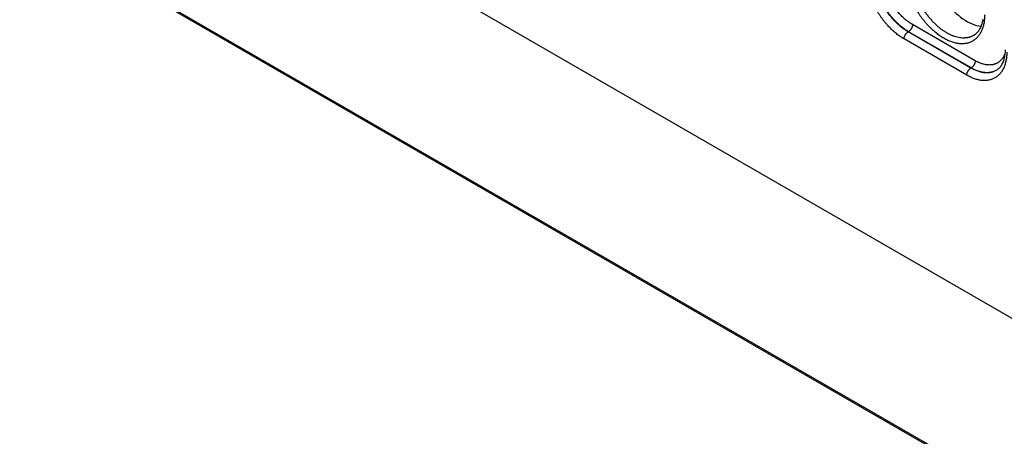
# Model space of a CAD drawing. Header units: inches. Extents: x 0 to 34, y 0 to 22.
# Tile 59 of 124: x 21.5 to 24.8, y 14.3 to 15.7. Entities that reach past the tile are written whole.
import ezdxf

# ---------------------------------------------------------------- set-up
doc = ezdxf.new("R2010")
doc.units = ezdxf.units.IN
doc.header["$LTSCALE"] = 1.87
doc.header["$MEASUREMENT"] = 0
doc.layers.get('0').update_dxf_attribs({"linetype": 'CONTINUOUS'})

msp = doc.modelspace()

# ---------------------------------------------------------------- linework, layer by layer
at = {"color": 7, "linetype": 'CONTINUOUS'}
for p, q in [((21.4772, 16.6087), (28.1405, 12.7614)), ((21.4953, 16.0077), (28.9308, 11.7145)), ((21.4984, 16.001), (28.9339, 11.7079)), ((24.7154, 15.5405), (24.5027, 15.6633)), ((24.4888, 15.6391), (24.4881, 15.6386)), ((24.7007, 15.5158), (24.4881, 15.6386)), ((24.7015, 15.5163), (24.4888, 15.6391)), ((24.6868, 15.4916), (24.4742, 15.6144)), ((24.7015, 15.5163), (24.7007, 15.5158))]:
    msp.add_line(p, q, dxfattribs=at)
for points in [[(24.7413, 15.6814), (24.7407, 15.6774), (24.7399, 15.6735), (24.739, 15.6698), (24.738, 15.6662), (24.7369, 15.6626), (24.7357, 15.6592), (24.7343, 15.656), (24.7329, 15.6528), (24.7314, 15.6497), (24.7297, 15.6468), (24.728, 15.644), (24.7261, 15.6413), (24.7241, 15.6388), (24.722, 15.6363), (24.7198, 15.634), (24.7174, 15.6319), (24.7149, 15.6298), (24.7124, 15.628), (24.7104, 15.6267)], [(24.8165, 15.5781), (24.8164, 15.574), (24.8162, 15.5698), (24.8159, 15.5657), (24.8154, 15.5617), (24.8149, 15.5578), (24.8143, 15.5541), (24.8135, 15.5504), (24.8127, 15.5469), (24.8117, 15.5435), (24.8106, 15.5402), (24.8095, 15.537), (24.8082, 15.5339), (24.8069, 15.5309), (24.8054, 15.5281), (24.8038, 15.5254), (24.8022, 15.5228), (24.8004, 15.5203), (24.7984, 15.5179), (24.7964, 15.5157), (24.7942, 15.5136), (24.792, 15.5116), (24.7895, 15.5098), (24.7874, 15.5084)]]:
    msp.add_lwpolyline(points, dxfattribs=at)
msp.add_arc((24.758, 15.5579), 0.0575, 300.7165, 301.236, dxfattribs=at)
msp.add_ellipse((24.6842, 15.818), major_axis=(-0.0909, 0.1521), ratio=0.567168, start_param=-4.54207, end_param=-3.534767, dxfattribs=at)
for points, knots in [([(24.7473, 15.6964), (24.7473, 15.6938), (24.7472, 15.6887), (24.7466, 15.6812), (24.7457, 15.674), (24.7445, 15.6669), (24.743, 15.6602), (24.7412, 15.6537), (24.7393, 15.6485), (24.7377, 15.6445), (24.736, 15.6406), (24.7338, 15.636), (24.7307, 15.6308), (24.7273, 15.6259), (24.7237, 15.6214), (24.7197, 15.6172), (24.7155, 15.6135), (24.7111, 15.6101), (24.7064, 15.6071), (24.7015, 15.6045), (24.6963, 15.6024), (24.691, 15.6006), (24.6854, 15.5993), (24.6797, 15.5984), (24.6738, 15.598), (24.6678, 15.5979), (24.6616, 15.5983), (24.6553, 15.5992), (24.6489, 15.6004), (24.6424, 15.6021), (24.6358, 15.6042), (24.6292, 15.6067), (24.6225, 15.6096), (24.6158, 15.6129), (24.6091, 15.6166), (24.6024, 15.6206), (24.5957, 15.6251), (24.589, 15.6299), (24.5824, 15.6351), (24.5758, 15.6406), (24.5694, 15.6464), (24.563, 15.6525), (24.5568, 15.6589), (24.5506, 15.6656), (24.5447, 15.6726), (24.5388, 15.6798), (24.5332, 15.6873), (24.5277, 15.6949), (24.5225, 15.7028), (24.5174, 15.7108), (24.5126, 15.719), (24.508, 15.7273), (24.5037, 15.7358), (24.4996, 15.7443), (24.4958, 15.7529), (24.4922, 15.7616), (24.4889, 15.7703), (24.486, 15.779), (24.4833, 15.7877), (24.4809, 15.7963), (24.4789, 15.805), (24.4771, 15.8135), (24.4757, 15.822), (24.4746, 15.8303), (24.4739, 15.8385), (24.4734, 15.8466), (24.4734, 15.8519), (24.4734, 15.8545)], [0, 0, 0, 0, 0.015724, 0.031057, 0.045993, 0.060531, 0.074675, 0.08843, 0.101809, 0.108363, 0.114829, 0.127508, 0.139874, 0.151959, 0.1638, 0.175436, 0.186915, 0.198285, 0.209598, 0.220905, 0.232261, 0.243716, 0.255321, 0.267121, 0.279159, 0.291472, 0.304092, 0.317047, 0.330359, 0.344045, 0.358118, 0.372585, 0.387449, 0.40271, 0.418364, 0.434404, 0.450818, 0.467595, 0.484717, 0.502167, 0.519924, 0.537966, 0.556271, 0.574812, 0.593562, 0.612496, 0.631583, 0.650794, 0.670101, 0.689471, 0.708876, 0.728283, 0.747661, 0.766981, 0.786211, 0.805322, 0.824284, 0.843068, 0.861647, 0.879995, 0.898084, 0.915893, 0.933397, 0.950578, 0.967416, 0.983894, 1, 1, 1, 1]), ([(24.7104, 15.6267), (24.7093, 15.6261), (24.7071, 15.6248), (24.7036, 15.6231), (24.7, 15.6217), (24.6963, 15.6204), (24.6925, 15.6194), (24.6886, 15.6186), (24.6846, 15.618), (24.6805, 15.6177), (24.6763, 15.6175), (24.6706, 15.6177), (24.6633, 15.6184), (24.6544, 15.6202), (24.6452, 15.6228), (24.636, 15.6264), (24.6267, 15.6307), (24.6173, 15.6359), (24.608, 15.6419), (24.5987, 15.6486), (24.5896, 15.6561), (24.5806, 15.6643), (24.5719, 15.673), (24.5634, 15.6824), (24.5552, 15.6923), (24.5474, 15.7027), (24.54, 15.7136), (24.5331, 15.7248), (24.5266, 15.7363), (24.5206, 15.7481), (24.5152, 15.76), (24.5103, 15.772), (24.5061, 15.7842), (24.5024, 15.7962), (24.4995, 15.8083), (24.4972, 15.8201), (24.4955, 15.8318), (24.4946, 15.8431), (24.4944, 15.8506), (24.4944, 15.8543)], [0, 0, 0, 0, 0.010751, 0.021516, 0.032326, 0.043207, 0.054186, 0.065289, 0.076541, 0.087963, 0.099576, 0.111399, 0.135729, 0.161068, 0.187489, 0.215034, 0.243717, 0.273528, 0.304433, 0.33638, 0.3693, 0.403109, 0.437712, 0.473001, 0.508862, 0.545174, 0.581809, 0.618637, 0.655525, 0.69234, 0.728949, 0.765223, 0.801034, 0.836262, 0.870792, 0.904519, 0.937349, 0.969198, 1, 1, 1, 1]), ([(24.4742, 15.6144), (24.4719, 15.6157), (24.4675, 15.6184), (24.4609, 15.6228), (24.4544, 15.6275), (24.4479, 15.6325), (24.4415, 15.6379), (24.4352, 15.6436), (24.4289, 15.6497), (24.4228, 15.656), (24.4168, 15.6625), (24.4109, 15.6694), (24.4052, 15.6765), (24.3997, 15.6838), (24.3943, 15.6913), (24.3892, 15.699), (24.3842, 15.7069), (24.3795, 15.7149), (24.375, 15.723), (24.3707, 15.7313), (24.3667, 15.7397), (24.363, 15.7481), (24.3595, 15.7566), (24.3563, 15.7651), (24.3534, 15.7737), (24.3508, 15.7822), (24.3484, 15.7907), (24.3464, 15.7992), (24.3447, 15.8075), (24.3433, 15.8158), (24.3423, 15.824), (24.3415, 15.8321), (24.3411, 15.84), (24.341, 15.8452), (24.341, 15.8478)], [0, 0, 0, 0, 0.027577, 0.055799, 0.084642, 0.11408, 0.144082, 0.174612, 0.205633, 0.237103, 0.268981, 0.301219, 0.333772, 0.366589, 0.39962, 0.432814, 0.466118, 0.49948, 0.532846, 0.566164, 0.59938, 0.632442, 0.665299, 0.6979, 0.730195, 0.762137, 0.79368, 0.824781, 0.855398, 0.885492, 0.91503, 0.943978, 0.972309, 1, 1, 1, 1]), ([(24.4881, 15.6386), (24.4861, 15.6398), (24.4821, 15.6422), (24.4762, 15.6461), (24.4703, 15.6503), (24.4645, 15.6548), (24.4588, 15.6596), (24.4531, 15.6647), (24.4475, 15.6701), (24.442, 15.6758), (24.4366, 15.6816), (24.4314, 15.6878), (24.4263, 15.6941), (24.4213, 15.7006), (24.4165, 15.7073), (24.4104, 15.7166), (24.4032, 15.7284), (24.3966, 15.7407), (24.3919, 15.7507), (24.3885, 15.7582), (24.3854, 15.7658), (24.3826, 15.7735), (24.38, 15.7811), (24.3776, 15.7888), (24.3756, 15.7964), (24.3738, 15.8039), (24.3723, 15.8115), (24.3711, 15.8189), (24.3701, 15.8262), (24.3695, 15.8334), (24.3691, 15.8405), (24.369, 15.8452), (24.3691, 15.8475)], [0, 0, 0, 0, 0.027593, 0.055826, 0.084678, 0.114121, 0.144124, 0.174653, 0.20567, 0.237135, 0.269005, 0.301235, 0.333777, 0.366583, 0.399602, 0.432784, 0.49942, 0.566075, 0.599282, 0.632336, 0.665186, 0.697782, 0.730075, 0.762017, 0.793563, 0.824669, 0.855295, 0.885402, 0.914956, 0.943924, 0.97228, 1, 1, 1, 1]), ([(24.4888, 15.6391), (24.4868, 15.6402), (24.4829, 15.6426), (24.477, 15.6465), (24.4712, 15.6508), (24.4654, 15.6553), (24.4596, 15.6601), (24.454, 15.6652), (24.4484, 15.6706), (24.4429, 15.6763), (24.4376, 15.6822), (24.4323, 15.6883), (24.4272, 15.6946), (24.4223, 15.7012), (24.4175, 15.7079), (24.4113, 15.7171), (24.4041, 15.7289), (24.3975, 15.7412), (24.3927, 15.7512), (24.3894, 15.7587), (24.3863, 15.7663), (24.3834, 15.7739), (24.3808, 15.7816), (24.3784, 15.7892), (24.3763, 15.7968), (24.3745, 15.8044), (24.373, 15.8118), (24.3717, 15.8193), (24.3707, 15.8266), (24.37, 15.8338), (24.3696, 15.8408), (24.3696, 15.8455), (24.3696, 15.8478)], [0, 0, 0, 0, 0.027562, 0.055773, 0.084609, 0.114043, 0.144043, 0.174575, 0.2056, 0.237078, 0.268964, 0.301212, 0.333775, 0.366604, 0.399648, 0.432855, 0.499541, 0.566242, 0.599468, 0.63254, 0.665404, 0.69801, 0.730308, 0.762251, 0.793793, 0.824888, 0.855497, 0.88558, 0.915102, 0.94403, 0.972338, 1, 1, 1, 1]), ([(24.5027, 15.6633), (24.501, 15.6643), (24.4975, 15.6664), (24.4923, 15.6699), (24.4871, 15.6736), (24.482, 15.6776), (24.4769, 15.6818), (24.4719, 15.6863), (24.467, 15.6911), (24.4605, 15.6978), (24.4527, 15.7066), (24.4438, 15.718), (24.4355, 15.73), (24.4279, 15.7425), (24.421, 15.7555), (24.4149, 15.7688), (24.4096, 15.7822), (24.4059, 15.7935), (24.4035, 15.8025), (24.4019, 15.8091), (24.4005, 15.8158), (24.3994, 15.8223), (24.3986, 15.8288), (24.398, 15.8351), (24.3977, 15.8414), (24.3976, 15.8455), (24.3976, 15.8475)], [0, 0, 0, 0, 0.027579, 0.055802, 0.084647, 0.114087, 0.14409, 0.174622, 0.205644, 0.237117, 0.301229, 0.366595, 0.432817, 0.49948, 0.566161, 0.632436, 0.69789, 0.762123, 0.793668, 0.824771, 0.855389, 0.885486, 0.915025, 0.943975, 0.972308, 1, 1, 1, 1]), ([(24.5027, 15.6633), (24.5027, 15.6627), (24.5027, 15.6616), (24.5025, 15.66), (24.5021, 15.6582), (24.5017, 15.6565), (24.5011, 15.6547), (24.5004, 15.653), (24.4996, 15.6512), (24.4986, 15.6495), (24.4976, 15.6479), (24.4966, 15.6463), (24.4954, 15.6448), (24.4942, 15.6434), (24.4929, 15.6422), (24.4916, 15.641), (24.4902, 15.64), (24.4893, 15.6393), (24.4888, 15.6391)], [0, 0, 0, 0, 0.055928, 0.114297, 0.174873, 0.237366, 0.301446, 0.366749, 0.432887, 0.499457, 0.566045, 0.63224, 0.697636, 0.761844, 0.824496, 0.885259, 0.94384, 1, 1, 1, 1]), ([(24.4742, 15.6144), (24.4742, 15.615), (24.4742, 15.6161), (24.4744, 15.6177), (24.4748, 15.6195), (24.4752, 15.6212), (24.4758, 15.623), (24.4765, 15.6247), (24.4773, 15.6264), (24.4783, 15.6281), (24.4793, 15.6298), (24.4803, 15.6314), (24.4815, 15.6329), (24.4827, 15.6342), (24.484, 15.6355), (24.4853, 15.6367), (24.4867, 15.6377), (24.4876, 15.6383), (24.4881, 15.6386)], [0, 0, 0, 0, 0.055928, 0.114297, 0.174873, 0.237366, 0.301446, 0.366749, 0.432887, 0.499457, 0.566045, 0.63224, 0.697636, 0.761844, 0.824496, 0.885259, 0.94384, 1, 1, 1, 1]), ([(24.8223, 15.5699), (24.8223, 15.5674), (24.8222, 15.5624), (24.8216, 15.555), (24.8208, 15.5479), (24.8196, 15.541), (24.8181, 15.5344), (24.8163, 15.528), (24.8145, 15.5229), (24.8129, 15.519), (24.8113, 15.5152), (24.809, 15.5107), (24.806, 15.5056), (24.8027, 15.5008), (24.7991, 15.4964), (24.7953, 15.4923), (24.7912, 15.4886), (24.7868, 15.4853), (24.7822, 15.4824), (24.7774, 15.4798), (24.7723, 15.4777), (24.7671, 15.476), (24.7616, 15.4747), (24.756, 15.4738), (24.7503, 15.4734), (24.7443, 15.4734), (24.7383, 15.4737), (24.7321, 15.4745), (24.7258, 15.4758), (24.7194, 15.4774), (24.713, 15.4795), (24.7065, 15.4819), (24.6999, 15.4847), (24.6933, 15.488), (24.689, 15.4904), (24.6868, 15.4916)], [0, 0, 0, 0, 0.037585, 0.074234, 0.109935, 0.144687, 0.178494, 0.211375, 0.243355, 0.259022, 0.274478, 0.304787, 0.334347, 0.363235, 0.391537, 0.419353, 0.446791, 0.473968, 0.501007, 0.528034, 0.555176, 0.582556, 0.610294, 0.638498, 0.66727, 0.6967, 0.726865, 0.75783, 0.789649, 0.822362, 0.855998, 0.890577, 0.926106, 0.962583, 1, 1, 1, 1]), ([(24.8157, 15.5641), (24.8148, 15.5617), (24.8127, 15.5572), (24.8097, 15.5518), (24.8069, 15.5479), (24.8047, 15.5451), (24.8024, 15.5425), (24.8, 15.5401), (24.7974, 15.5379), (24.7948, 15.5359), (24.792, 15.534), (24.7891, 15.5323), (24.7861, 15.5309), (24.783, 15.5296), (24.7797, 15.5285), (24.7764, 15.5276), (24.7731, 15.5269), (24.7696, 15.5264), (24.766, 15.5262), (24.7624, 15.5261), (24.7587, 15.5262), (24.7537, 15.5266), (24.7472, 15.5277), (24.7407, 15.5294), (24.7355, 15.5311), (24.7315, 15.5326), (24.7275, 15.5343), (24.7234, 15.5362), (24.7194, 15.5382), (24.7167, 15.5397), (24.7154, 15.5405)], [0, 0, 0, 0, 0.063663, 0.124842, 0.154624, 0.183933, 0.21283, 0.241379, 0.269653, 0.297724, 0.32567, 0.353571, 0.381504, 0.409549, 0.437785, 0.466284, 0.495119, 0.524357, 0.554059, 0.584281, 0.615074, 0.646483, 0.711275, 0.778915, 0.813859, 0.849562, 0.886029, 0.923261, 0.961254, 1, 1, 1, 1]), ([(24.6868, 15.4916), (24.6868, 15.4922), (24.6869, 15.4933), (24.6871, 15.4949), (24.6874, 15.4967), (24.6879, 15.4984), (24.6885, 15.5002), (24.6892, 15.5019), (24.69, 15.5037), (24.6909, 15.5054), (24.6919, 15.507), (24.693, 15.5086), (24.6942, 15.5101), (24.6954, 15.5115), (24.6967, 15.5127), (24.698, 15.5139), (24.6993, 15.5149), (24.7003, 15.5156), (24.7007, 15.5158)], [0, 0, 0, 0, 0.055928, 0.114297, 0.174873, 0.237366, 0.301446, 0.366749, 0.432887, 0.499457, 0.566045, 0.63224, 0.697636, 0.761844, 0.824496, 0.885259, 0.94384, 1, 1, 1, 1]), ([(24.7874, 15.5084), (24.786, 15.5076), (24.7831, 15.5059), (24.7786, 15.5039), (24.7738, 15.5022), (24.7689, 15.5009), (24.7638, 15.5), (24.7586, 15.4995), (24.7532, 15.4994), (24.7486, 15.4996), (24.7449, 15.5), (24.7411, 15.5005), (24.7363, 15.5014), (24.7305, 15.5029), (24.7246, 15.5047), (24.7187, 15.507), (24.7127, 15.5095), (24.7067, 15.5125), (24.7027, 15.5147), (24.7007, 15.5158)], [0, 0, 0, 0, 0.05438, 0.108894, 0.163807, 0.21937, 0.275821, 0.333378, 0.392237, 0.452566, 0.483333, 0.514518, 0.578192, 0.643688, 0.711072, 0.780384, 0.851647, 0.924858, 1, 1, 1, 1]), ([(24.7154, 15.5405), (24.7154, 15.54), (24.7153, 15.5389), (24.7151, 15.5372), (24.7148, 15.5355), (24.7143, 15.5337), (24.7137, 15.532), (24.713, 15.5302), (24.7122, 15.5285), (24.7113, 15.5268), (24.7103, 15.5251), (24.7092, 15.5236), (24.708, 15.5221), (24.7068, 15.5207), (24.7055, 15.5194), (24.7042, 15.5182), (24.7029, 15.5172), (24.7019, 15.5166), (24.7015, 15.5163)], [0, 0, 0, 0, 0.055928, 0.114297, 0.174873, 0.237366, 0.301446, 0.366749, 0.432887, 0.499457, 0.566045, 0.63224, 0.697636, 0.761844, 0.824496, 0.885259, 0.94384, 1, 1, 1, 1]), ([(24.7874, 15.5085), (24.786, 15.5076), (24.7831, 15.5061), (24.7786, 15.5041), (24.7739, 15.5025), (24.769, 15.5013), (24.764, 15.5005), (24.7588, 15.5), (24.7534, 15.5), (24.7489, 15.5002), (24.7452, 15.5006), (24.7415, 15.5012), (24.7367, 15.5021), (24.7309, 15.5035), (24.7251, 15.5054), (24.7192, 15.5075), (24.7133, 15.5101), (24.7074, 15.513), (24.7034, 15.5152), (24.7015, 15.5163)], [0, 0, 0, 0, 0.054139, 0.10849, 0.163306, 0.21883, 0.275289, 0.33289, 0.391818, 0.452232, 0.483043, 0.514273, 0.578035, 0.643609, 0.711055, 0.780411, 0.851691, 0.924895, 1, 1, 1, 1])]:
    msp.add_open_spline(points, degree=3, knots=knots, dxfattribs=at)

doc.saveas('drawing.dxf')
